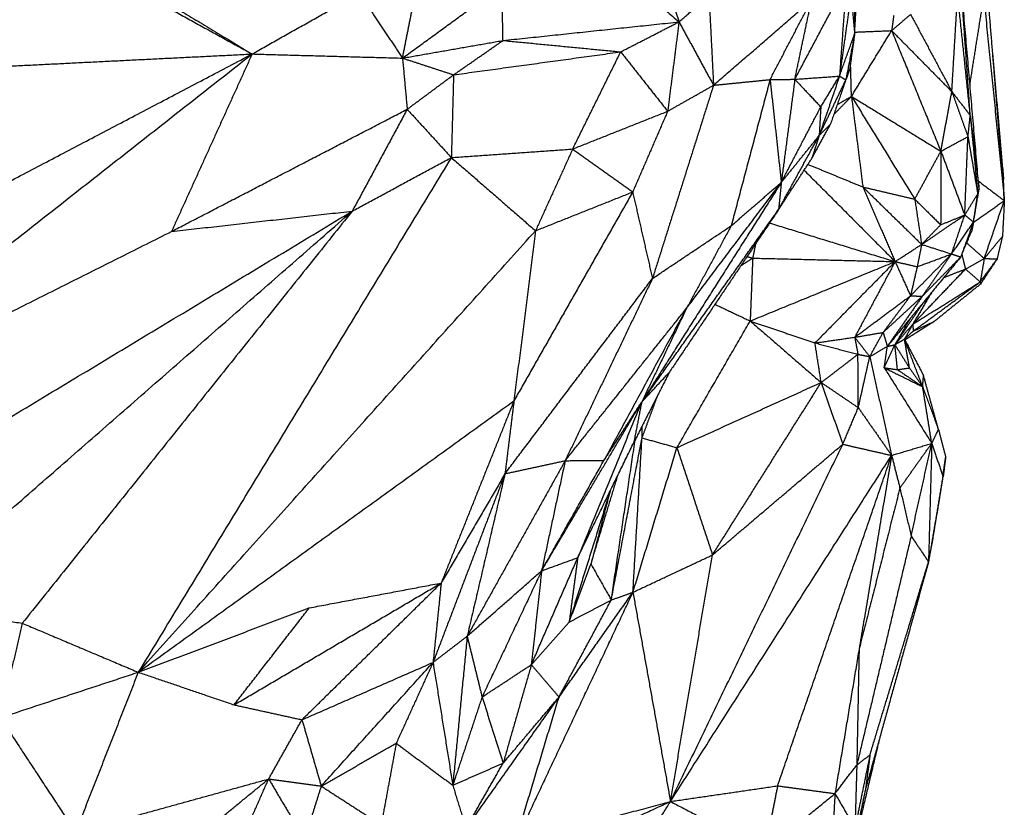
# Model space of a CAD drawing. Header units: millimetres. Extents: x 37.9 to 74.1, y 0 to 92.1.
# Tile 46 of 51: x 61.1 to 65.5, y 73.1 to 76.6. Entities that reach past the tile are written whole.
import ezdxf

# ---------------------------------------------------------------- set-up
doc = ezdxf.new("R2010")
doc.units = ezdxf.units.MM
doc.header["$MEASUREMENT"] = 0
doc.layers.add('Make2D$visible$lines', color=7, linetype='Continuous', true_color=0x000000)

msp = doc.modelspace()

# ---------------------------------------------------------------- linework, layer by layer
at = {"layer": 'Make2D$visible$lines'}
for points in [[(63.8613, 77.1644), (63.9509, 76.8853), (64.0405, 76.6063)], [(60.975, 76.4056), (61.084, 76.6976), (61.193, 76.9896)], [(61.193, 76.9896), (61.6707, 76.7268), (62.1485, 76.464)], [(63.584, 77.0027), (63.8123, 76.8045), (64.0405, 76.6063)], [(64.819, 76.5534), (64.8284, 76.7176), (64.8378, 76.8817)], [(61.5351, 76.8348), (61.8418, 76.6494), (62.1485, 76.464)], [(64.8179, 76.8336), (64.8184, 76.6935), (64.819, 76.5534)], [(65.3308, 76.2029), (65.3095, 76.5074), (65.2881, 76.812)], [(65.3999, 76.8354), (65.4412, 76.3247), (65.4825, 75.814)], [(64.554, 76.3519), (64.6679, 76.566), (64.7818, 76.7801)], [(64.7818, 76.7801), (64.7669, 76.573), (64.752, 76.3659)], [(65.3707, 75.8654), (65.3305, 76.3268), (65.2902, 76.7882)], [(62.1485, 76.464), (62.3859, 76.5981), (62.6232, 76.7323)], [(62.6232, 76.7323), (62.7191, 76.5891), (62.815, 76.4458)], [(62.815, 76.4458), (63.0354, 76.6061), (63.2557, 76.7664)], [(62.815, 76.4458), (62.844, 76.5916), (62.873, 76.7375)], [(63.2606, 76.5239), (63.2582, 76.6451), (63.2557, 76.7664)], [(64.8028, 76.726), (64.7774, 76.5459), (64.752, 76.3659)], [(64.8028, 76.726), (64.8109, 76.6397), (64.819, 76.5534)], [(65.25, 76.297), (65.2628, 76.5139), (65.2756, 76.7309)], [(65.3316, 76.1913), (65.3036, 76.4611), (65.2756, 76.7309)], [(64.0405, 76.6063), (64.107, 76.6637), (64.1735, 76.7211)], [(64.1735, 76.7211), (64.1835, 76.5232), (64.1936, 76.3254)], [(64.1936, 76.3254), (64.4108, 76.5141), (64.6281, 76.7027)], [(64.4442, 76.3505), (64.5362, 76.5266), (64.6281, 76.7027)], [(64.554, 76.3519), (64.591, 76.5273), (64.6281, 76.7027)], [(65.3302, 76.3298), (65.3608, 76.5221), (65.3915, 76.7145)], [(65.3915, 76.7145), (65.437, 76.2642), (65.4825, 75.814)], [(64.9831, 76.5677), (65.0252, 76.6036), (65.0673, 76.6396)], [(65.0673, 76.6396), (65.1586, 76.4683), (65.25, 76.297)], [(63.2606, 76.5239), (63.6505, 76.5651), (64.0405, 76.6063)], [(63.7821, 76.4735), (63.9113, 76.5399), (64.0405, 76.6063)], [(64.0405, 76.6063), (64.0154, 76.4082), (63.9903, 76.2102)], [(64.0405, 76.6063), (64.117, 76.4659), (64.1936, 76.3254)], [(64.9922, 76.634), (64.9877, 76.6008), (64.9831, 76.5677)], [(64.752, 76.3659), (64.7855, 76.4596), (64.819, 76.5534)], [(64.819, 76.5534), (64.7995, 76.4514), (64.7801, 76.3494)], [(64.819, 76.5534), (64.8079, 76.4745), (64.7968, 76.3956)], [(64.805, 76.276), (64.8941, 76.4218), (64.9831, 76.5677)], [(64.8194, 76.5609), (64.9013, 76.5643), (64.9831, 76.5677)], [(64.9831, 76.5677), (65.1166, 76.4323), (65.25, 76.297)], [(64.9831, 76.5677), (65.0922, 76.3002), (65.2013, 76.0328)], [(62.815, 76.4458), (63.0378, 76.4848), (63.2606, 76.5239)], [(63.0414, 76.3717), (63.151, 76.4478), (63.2606, 76.5239)], [(63.2606, 76.5239), (63.5213, 76.4987), (63.7821, 76.4735)], [(60.0075, 74.7828), (61.078, 75.6234), (62.1485, 76.464)], [(60.5271, 75.612), (61.3378, 76.038), (62.1485, 76.464)], [(60.975, 76.4056), (61.5617, 76.4348), (62.1485, 76.464)], [(62.1485, 76.464), (61.9699, 76.0705), (61.7913, 75.6771)], [(62.1485, 76.464), (62.4817, 76.4549), (62.815, 76.4458)], [(63.0414, 76.3717), (63.4117, 76.4226), (63.7821, 76.4735)], [(63.5695, 76.0428), (63.6758, 76.2581), (63.7821, 76.4735)], [(63.7821, 76.4735), (63.8862, 76.3418), (63.9903, 76.2102)], [(65.4303, 76.4645), (65.4547, 76.1862), (65.4791, 75.908)], [(62.815, 76.4458), (62.8254, 76.3323), (62.8357, 76.2188)], [(62.815, 76.4458), (62.9282, 76.4087), (63.0414, 76.3717)], [(64.805, 76.276), (64.803, 76.3509), (64.801, 76.4259)], [(64.7801, 76.3494), (64.7884, 76.3725), (64.7968, 76.3956)], [(64.7968, 76.3956), (64.7891, 76.3742), (64.7815, 76.3527)], [(62.8357, 76.2188), (62.9385, 76.2953), (63.0414, 76.3717)], [(63.0414, 76.3717), (63.0364, 76.1883), (63.0315, 76.0049)], [(64.1936, 76.3254), (64.3189, 76.338), (64.4442, 76.3505)], [(64.4442, 76.3505), (64.3581, 76.0265), (64.272, 75.7024)], [(64.4442, 76.3505), (64.4991, 76.3512), (64.554, 76.3519)], [(64.4442, 76.3505), (64.4691, 76.1225), (64.4939, 75.8945)], [(64.554, 76.3519), (64.5239, 76.1232), (64.4939, 75.8945)], [(64.554, 76.3519), (64.653, 76.3589), (64.752, 76.3659)], [(64.554, 76.3519), (64.6115, 76.2905), (64.669, 76.2292)], [(64.752, 76.3659), (64.707, 76.2342), (64.662, 76.1026)], [(64.6626, 76.1039), (64.7214, 76.2266), (64.7801, 76.3494)], [(64.669, 76.2292), (64.7105, 76.2975), (64.752, 76.3659)], [(64.7781, 76.3437), (64.7446, 76.2472), (64.711, 76.1507)], [(64.752, 76.3659), (64.7661, 76.3576), (64.7801, 76.3494)], [(64.1936, 76.3254), (64.0582, 75.897), (63.9228, 75.4686)], [(63.9903, 76.2102), (64.0919, 76.2678), (64.1936, 76.3254)], [(65.2013, 76.0328), (65.2256, 76.1649), (65.25, 76.297)], [(65.25, 76.297), (65.2908, 76.2442), (65.3316, 76.1913)], [(65.25, 76.297), (65.2856, 76.1973), (65.3213, 76.0976)], [(64.7267, 76.1956), (64.7658, 76.2358), (64.805, 76.276)], [(64.7418, 76.2392), (64.7734, 76.2576), (64.805, 76.276)], [(64.805, 76.276), (64.9452, 76.0482), (65.0854, 75.8204)], [(64.805, 76.276), (65.0032, 76.1544), (65.2013, 76.0328)], [(64.805, 76.276), (64.8303, 76.0752), (64.8555, 75.8745)], [(61.7913, 75.6771), (62.3135, 75.948), (62.8357, 76.2188)], [(62.8357, 76.2188), (62.7141, 75.9932), (62.5924, 75.7675)], [(62.8357, 76.2188), (62.9336, 76.1119), (63.0315, 76.0049)], [(63.5695, 76.0428), (63.7799, 76.1265), (63.9903, 76.2102)], [(63.9903, 76.2102), (63.9128, 76.0312), (63.8353, 75.8522)], [(64.4939, 75.8945), (64.5814, 76.0619), (64.669, 76.2292)], [(64.669, 76.2292), (64.6655, 76.1659), (64.662, 76.1026)], [(65.3213, 76.0976), (65.3265, 76.1445), (65.3316, 76.1913)], [(65.3316, 76.1913), (65.3478, 76.0216), (65.364, 75.8518)], [(65.3316, 76.1913), (65.3512, 76.0283), (65.3707, 75.8654)], [(64.6297, 76.002), (64.6704, 76.0763), (64.711, 76.1507)], [(64.6631, 76.1036), (64.6871, 76.1271), (64.711, 76.1507)], [(64.4822, 75.7746), (64.5721, 75.9386), (64.662, 76.1026)], [(64.4939, 75.8945), (64.578, 75.9986), (64.662, 76.1026)], [(64.662, 76.1026), (64.6459, 76.0523), (64.6297, 76.002)], [(65.2013, 76.0328), (65.2613, 76.0652), (65.3213, 76.0976)], [(65.3073, 75.7502), (65.3143, 75.9239), (65.3213, 76.0976)], [(65.3213, 76.0976), (65.343, 75.9709), (65.3648, 75.8442)], [(63.0315, 76.0049), (63.3005, 76.0238), (63.5695, 76.0428)], [(63.5695, 76.0428), (63.4871, 75.8616), (63.4047, 75.6804)], [(63.5695, 76.0428), (63.7024, 75.9475), (63.8353, 75.8522)], [(65.0854, 75.8204), (65.1434, 75.9266), (65.2013, 76.0328)], [(65.2013, 76.0328), (65.2009, 75.8698), (65.2004, 75.7067)], [(65.2013, 76.0328), (65.2543, 75.8915), (65.3073, 75.7502)], [(63.0315, 76.0049), (62.3376, 74.8639), (61.6437, 73.723)], [(62.5924, 75.7675), (62.8119, 75.8862), (63.0315, 76.0049)], [(63.0315, 76.0049), (63.2181, 75.8427), (63.4047, 75.6804)], [(64.4822, 75.7746), (64.556, 75.8883), (64.6297, 76.002)], [(64.5952, 75.9488), (64.7969, 75.7462), (64.9986, 75.5436)], [(64.612, 75.9746), (64.7337, 75.9246), (64.8555, 75.8745)], [(65.3676, 75.9007), (65.4251, 75.8573), (65.4825, 75.814)], [(65.4825, 75.814), (65.4808, 75.861), (65.4791, 75.908)], [(63.8353, 75.8522), (63.5721, 75.3893), (63.309, 74.9264)], [(63.4047, 75.6804), (63.62, 75.7663), (63.8353, 75.8522)], [(63.8353, 75.8522), (63.879, 75.6604), (63.9228, 75.4686)], [(64.4939, 75.8945), (64.1844, 75.4074), (63.875, 74.9202)], [(64.0742, 75.3368), (64.284, 75.6157), (64.4939, 75.8945)], [(64.272, 75.7024), (64.3829, 75.7985), (64.4939, 75.8945)], [(64.4939, 75.8945), (64.4881, 75.8346), (64.4822, 75.7746)], [(64.8555, 75.8745), (64.9705, 75.8474), (65.0854, 75.8204)], [(64.8555, 75.8745), (64.9858, 75.7472), (65.1161, 75.6198)], [(64.8555, 75.8745), (64.927, 75.7091), (64.9986, 75.5436)], [(65.3458, 75.7188), (65.3583, 75.7921), (65.3707, 75.8654)], [(65.3648, 75.8442), (65.3677, 75.8548), (65.3707, 75.8654)], [(65.0854, 75.8204), (65.1008, 75.7201), (65.1161, 75.6198)], [(65.0854, 75.8204), (65.1429, 75.7636), (65.2004, 75.7067)], [(65.3073, 75.7502), (65.336, 75.7972), (65.3648, 75.8442)], [(65.3458, 75.7188), (65.3553, 75.7815), (65.3648, 75.8442)], [(65.3464, 75.718), (65.4144, 75.766), (65.4825, 75.814)], [(65.3936, 75.5573), (65.438, 75.6856), (65.4825, 75.814)], [(65.4825, 75.814), (65.4785, 75.7347), (65.4744, 75.6554)], [(60.1251, 74.2798), (61.3588, 75.0236), (62.5924, 75.7675)], [(60.597, 74.0231), (61.5947, 74.8953), (62.5924, 75.7675)], [(62.5924, 75.7675), (61.861, 74.8538), (61.1296, 73.9402)], [(61.7913, 75.6771), (62.1919, 75.7223), (62.5924, 75.7675)], [(63.875, 74.9202), (64.1786, 75.3474), (64.4822, 75.7746)], [(64.4822, 75.7746), (64.2402, 75.4142), (63.9981, 75.0537)], [(65.1161, 75.6198), (65.2117, 75.685), (65.3073, 75.7502)], [(65.2004, 75.7067), (65.2538, 75.7285), (65.3073, 75.7502)], [(65.2487, 75.5773), (65.278, 75.6637), (65.3073, 75.7502)], [(65.3073, 75.7502), (65.3265, 75.7345), (65.3458, 75.7188)], [(61.6437, 73.723), (62.5242, 74.7017), (63.4047, 75.6804)], [(63.4047, 75.6804), (63.3568, 75.3034), (63.309, 74.9264)], [(63.9228, 75.4686), (64.0974, 75.5855), (64.272, 75.7024)], [(64.272, 75.7024), (64.1731, 75.5196), (64.0742, 75.3368)], [(64.442, 75.7147), (64.7203, 75.6291), (64.9986, 75.5436)], [(65.1161, 75.6198), (65.1582, 75.6633), (65.2004, 75.7067)], [(65.2487, 75.5773), (65.2972, 75.648), (65.3457, 75.7187)], [(65.3457, 75.7185), (65.3175, 75.6414), (65.2892, 75.5642)], [(65.2941, 75.5755), (65.3162, 75.6274), (65.3383, 75.6792)], [(65.3458, 75.7185), (65.342, 75.6989), (65.3383, 75.6792)], [(60.0075, 74.7828), (60.8994, 75.23), (61.7913, 75.6771)], [(65.3936, 75.5573), (65.434, 75.6064), (65.4744, 75.6554)], [(65.4744, 75.6554), (65.4625, 75.6054), (65.4506, 75.5554)], [(64.3799, 75.6222), (64.3736, 75.5906), (64.3673, 75.559)], [(64.9986, 75.5436), (65.0573, 75.5817), (65.1161, 75.6198)], [(65.1161, 75.6198), (65.1063, 75.5704), (65.0965, 75.5209)], [(65.1161, 75.6198), (65.1824, 75.5986), (65.2487, 75.5773)], [(65.3157, 75.6263), (65.3546, 75.5918), (65.3936, 75.5573)], [(64.3151, 75.5258), (64.3412, 75.5424), (64.3673, 75.559)], [(64.3423, 75.5662), (64.3548, 75.5626), (64.3673, 75.559)], [(64.3673, 75.559), (64.3616, 75.4196), (64.356, 75.2803)], [(64.3673, 75.559), (64.6829, 75.5513), (64.9986, 75.5436)], [(65.2892, 75.5642), (65.1266, 75.3659), (64.9639, 75.1677)], [(65.0668, 75.3921), (65.1578, 75.4847), (65.2487, 75.5773)], [(65.0965, 75.5209), (65.1726, 75.5491), (65.2487, 75.5773)], [(65.2487, 75.5773), (65.1839, 75.4836), (65.1191, 75.39)], [(65.1191, 75.39), (65.2042, 75.4771), (65.2892, 75.5642)], [(65.2487, 75.5773), (65.269, 75.5707), (65.2892, 75.5642)], [(65.2941, 75.5755), (65.3022, 75.5431), (65.3103, 75.5106)], [(65.3103, 75.5106), (65.3519, 75.534), (65.3936, 75.5573)], [(65.3936, 75.5573), (65.3846, 75.5055), (65.3757, 75.4537)], [(65.3757, 75.4537), (65.4131, 75.5045), (65.4506, 75.5554)], [(65.4506, 75.5554), (65.4139, 75.4997), (65.3773, 75.444)], [(65.3936, 75.5573), (65.4221, 75.5564), (65.4506, 75.5554)], [(64.356, 75.2803), (64.6773, 75.4119), (64.9986, 75.5436)], [(64.9986, 75.5436), (64.821, 75.3632), (64.6434, 75.1829)], [(64.9986, 75.5436), (64.909, 75.3759), (64.8194, 75.2082)], [(64.9986, 75.5436), (65.0475, 75.5323), (65.0965, 75.5209)], [(64.9986, 75.5436), (65.0327, 75.4678), (65.0668, 75.3921)], [(65.0965, 75.5209), (65.0816, 75.4565), (65.0668, 75.3921)], [(65.077, 75.2659), (65.1936, 75.3883), (65.3103, 75.5106)], [(65.2142, 75.4727), (65.2622, 75.4917), (65.3103, 75.5106)], [(65.3103, 75.5106), (65.343, 75.4822), (65.3757, 75.4537)], [(63.2693, 74.6031), (63.5961, 75.0359), (63.9228, 75.4686)], [(63.9228, 75.4686), (63.7295, 75.0648), (63.5361, 74.6609)], [(65.077, 75.2659), (65.2263, 75.3598), (65.3757, 75.4537)], [(65.0785, 75.2352), (65.2271, 75.3445), (65.3757, 75.4537)], [(65.3773, 75.444), (65.2745, 75.3609), (65.1717, 75.2779)], [(65.3757, 75.4537), (65.3765, 75.4488), (65.3773, 75.444)], [(64.8194, 75.2082), (64.9431, 75.3002), (65.0668, 75.3921)], [(65.0668, 75.3921), (65.0061, 75.3108), (64.9455, 75.2296)], [(64.9455, 75.2296), (65.0323, 75.3098), (65.1191, 75.39)], [(65.1191, 75.39), (65.0415, 75.2788), (64.9639, 75.1677)], [(65.0668, 75.3921), (65.0929, 75.391), (65.1191, 75.39)], [(65.1592, 75.4057), (65.1181, 75.3358), (65.077, 75.2659)], [(63.5361, 74.6609), (63.8051, 74.9988), (64.0742, 75.3368)], [(64.0742, 75.3368), (63.891, 74.9993), (63.7078, 74.6617)], [(64.0742, 75.3368), (63.9746, 75.1285), (63.875, 74.9202)], [(64.2, 75.3543), (64.278, 75.3173), (64.356, 75.2803)], [(64.9976, 75.1751), (65.0631, 75.2718), (65.1287, 75.3685)], [(65.0648, 75.2907), (65.0312, 75.2329), (64.9976, 75.1751)], [(64.0316, 74.7185), (64.1938, 74.9994), (64.356, 75.2803)], [(64.356, 75.2803), (64.5134, 75.1439), (64.6708, 75.0075)], [(64.356, 75.2803), (64.4997, 75.2316), (64.6434, 75.1829)], [(64.9976, 75.1751), (65.0373, 75.2205), (65.077, 75.2659)], [(65.077, 75.2659), (65.0584, 75.2329), (65.0399, 75.1998)], [(65.1717, 75.2779), (65.1068, 75.2369), (65.0419, 75.196)], [(65.077, 75.2659), (65.0777, 75.2506), (65.0785, 75.2352)], [(65.0785, 75.2352), (65.1251, 75.2566), (65.1717, 75.2779)], [(64.6434, 75.1829), (64.7314, 75.1956), (64.8194, 75.2082)], [(64.8194, 75.2082), (64.8824, 75.2189), (64.9455, 75.2296)], [(64.8194, 75.2082), (64.8266, 75.1703), (64.8338, 75.1324)], [(64.8194, 75.2082), (64.8527, 75.1653), (64.8861, 75.1223)], [(64.8861, 75.1223), (64.9158, 75.1759), (64.9455, 75.2296)], [(64.9455, 75.2296), (64.9547, 75.1986), (64.9639, 75.1677)], [(64.9976, 75.1751), (65.0187, 75.1875), (65.0399, 75.1998)], [(65.0399, 75.1998), (65.0592, 75.2175), (65.0785, 75.2352)], [(65.0622, 75.0722), (65.051, 75.136), (65.0399, 75.1998)], [(65.1207, 74.9886), (65.0803, 75.0942), (65.0399, 75.1998)], [(65.0399, 75.1998), (65.0821, 75.1191), (65.1244, 75.0384)], [(64.6434, 75.1829), (64.7386, 75.1577), (64.8338, 75.1324)], [(64.6708, 75.0075), (64.6571, 75.0952), (64.6434, 75.1829)], [(64.8861, 75.1223), (64.925, 75.145), (64.9639, 75.1677)], [(64.9503, 75.0729), (64.9739, 75.124), (64.9976, 75.1751)], [(64.9503, 75.0729), (64.9571, 75.1203), (64.9639, 75.1677)], [(64.9639, 75.1677), (64.9808, 75.1714), (64.9976, 75.1751)], [(64.9976, 75.1751), (65.0299, 75.1236), (65.0622, 75.0721)], [(65.009, 75.0645), (65.0033, 75.1198), (64.9976, 75.1751)], [(64.6708, 75.0075), (64.7523, 75.0699), (64.8338, 75.1324)], [(64.8338, 75.1324), (64.8599, 75.1274), (64.8861, 75.1223)], [(64.8353, 74.896), (64.8346, 75.0142), (64.8338, 75.1324)], [(64.8353, 74.896), (64.8607, 75.0091), (64.8861, 75.1223)], [(64.8861, 75.1223), (64.9346, 74.9033), (64.9831, 74.6843)], [(64.9503, 75.0729), (64.9796, 75.0687), (65.009, 75.0645)], [(64.9503, 75.0729), (65.0355, 75.0308), (65.1207, 74.9886)], [(64.9503, 75.0729), (65.0556, 74.9054), (65.1609, 74.7379)], [(65.009, 75.0645), (65.0356, 75.0683), (65.0622, 75.0721)], [(65.0623, 75.0721), (65.0915, 75.0303), (65.1207, 74.9886)], [(63.9981, 75.0537), (63.919, 74.8973), (63.8399, 74.7409)], [(63.875, 74.9202), (63.9366, 74.987), (63.9981, 75.0537)], [(65.009, 75.0645), (65.0649, 75.0266), (65.1207, 74.9886)], [(65.1207, 74.9886), (65.1226, 75.0135), (65.1244, 75.0384)], [(65.1906, 74.799), (65.1575, 74.9187), (65.1244, 75.0384)], [(64.0316, 74.7185), (64.3512, 74.863), (64.6708, 75.0075)], [(64.1889, 74.243), (64.4298, 74.6252), (64.6708, 75.0075)], [(64.6708, 75.0075), (64.7186, 74.8706), (64.7665, 74.7338)], [(64.6708, 75.0075), (64.753, 74.9517), (64.8353, 74.896)], [(65.1207, 74.9886), (65.1556, 74.8938), (65.1906, 74.7991)], [(65.1609, 74.7379), (65.1408, 74.8633), (65.1207, 74.9886)], [(63.8766, 74.762), (63.9122, 74.8582), (63.9479, 74.9544)], [(61.6437, 73.723), (62.4764, 74.3247), (63.309, 74.9264)], [(63.309, 74.9264), (63.1477, 74.5224), (62.9864, 74.1185)], [(63.309, 74.9264), (63.2891, 74.7648), (63.2693, 74.6031)], [(63.4317, 74.1728), (63.6507, 74.542), (63.8697, 74.9113)], [(63.875, 74.9202), (63.7334, 74.5756), (63.5917, 74.231)], [(63.7078, 74.6617), (63.7914, 74.791), (63.875, 74.9202)], [(63.875, 74.9202), (63.8574, 74.8305), (63.8399, 74.7409)], [(64.7665, 74.7338), (64.8009, 74.8149), (64.8353, 74.896)], [(64.8353, 74.896), (64.9092, 74.7901), (64.9831, 74.6843)], [(63.8758, 74.812), (63.8762, 74.787), (63.8766, 74.762)], [(63.7403, 74.0432), (63.8084, 74.4026), (63.8766, 74.762)], [(63.8766, 74.762), (63.9541, 74.7402), (64.0316, 74.7185)], [(65.1609, 74.7379), (65.1757, 74.7683), (65.1904, 74.7987)], [(65.1906, 74.799), (65.2066, 74.7382), (65.2227, 74.6773)], [(63.5917, 74.231), (63.7158, 74.4859), (63.8399, 74.7409)], [(63.7403, 74.0432), (63.7934, 74.3994), (63.8465, 74.7557)], [(63.8364, 74.0775), (63.8563, 74.416), (63.8762, 74.7545)], [(63.8364, 74.0775), (63.934, 74.398), (64.0316, 74.7185)], [(64.0027, 73.15), (64.3846, 73.9419), (64.7665, 74.7338)], [(64.0316, 74.7185), (64.1102, 74.4807), (64.1889, 74.243)], [(64.1889, 74.243), (64.4777, 74.4884), (64.7665, 74.7338)], [(64.7665, 74.7338), (64.8748, 74.709), (64.9831, 74.6843)], [(64.9831, 74.6843), (65.072, 74.7111), (65.1609, 74.7379)], [(65.0197, 74.5396), (65.0903, 74.6387), (65.1609, 74.7379)], [(65.0696, 74.3271), (65.1152, 74.5325), (65.1609, 74.7379)], [(65.1609, 74.7379), (65.1537, 74.4752), (65.1465, 74.2125)], [(65.1609, 74.7379), (65.1855, 74.6649), (65.2101, 74.592)], [(64.0027, 73.15), (64.4929, 73.9172), (64.9831, 74.6843)], [(64.4777, 73.2194), (64.7304, 73.9518), (64.9831, 74.6843)], [(64.9831, 74.6843), (64.9109, 74.2548), (64.8388, 73.8252)], [(64.9831, 74.6843), (65.0014, 74.6119), (65.0197, 74.5396)], [(65.2101, 74.592), (65.2164, 74.6347), (65.2227, 74.6773)], [(65.2227, 74.6773), (65.217, 74.633), (65.2114, 74.5887)], [(63.5361, 74.6609), (63.3189, 74.2718), (63.1016, 73.8826)], [(63.2693, 74.6031), (63.4027, 74.632), (63.5361, 74.6609)], [(63.4317, 74.1728), (63.5697, 74.4173), (63.7078, 74.6617)], [(63.5361, 74.6609), (63.4839, 74.4168), (63.4317, 74.1728)], [(63.5361, 74.6609), (63.622, 74.6613), (63.7078, 74.6617)], [(63.2693, 74.6031), (63.1098, 74.1848), (62.9504, 73.7665)], [(63.2693, 74.6031), (63.1278, 74.3608), (62.9864, 74.1185)], [(63.2693, 74.6031), (63.1855, 74.2429), (63.1016, 73.8826)], [(63.6502, 74.2022), (63.7103, 74.4002), (63.7704, 74.5982)], [(65.2101, 74.592), (65.1783, 74.4022), (65.1465, 74.2125)], [(65.163, 74.2949), (65.1872, 74.4418), (65.2114, 74.5887)], [(65.2101, 74.592), (65.2108, 74.5903), (65.2114, 74.5887)], [(63.7349, 74.5251), (63.6445, 74.2362), (63.5542, 73.9472)], [(63.7349, 74.5251), (63.6926, 74.3636), (63.6502, 74.2022)], [(65.0197, 74.5396), (64.9293, 74.1824), (64.8388, 73.8252)], [(65.0197, 74.5396), (65.0447, 74.4333), (65.0696, 74.3271)], [(65.0696, 74.3271), (64.9492, 73.8194), (64.8287, 73.3117)], [(65.0696, 74.3271), (65.108, 74.2698), (65.1465, 74.2125)], [(65.1465, 74.2125), (65.1547, 74.2537), (65.163, 74.2949)], [(63.8364, 74.0775), (64.0127, 74.1603), (64.1889, 74.243)], [(64.0027, 73.15), (64.0958, 73.6965), (64.1889, 74.243)], [(63.386, 73.7563), (63.4889, 73.9936), (63.5917, 74.231)], [(63.4317, 74.1728), (63.5117, 74.2019), (63.5917, 74.231)], [(63.5917, 74.231), (63.5727, 74.0881), (63.5536, 73.9453)], [(63.5543, 73.9472), (63.6023, 74.0747), (63.6502, 74.2022)], [(63.6502, 74.2022), (63.6953, 74.1227), (63.7403, 74.0432)], [(65.1465, 74.2125), (65.0071, 73.7095), (64.8677, 73.2064)], [(64.8871, 73.3567), (65.0168, 73.7846), (65.1465, 74.2125)], [(63.1016, 73.8826), (63.2666, 74.0277), (63.4317, 74.1728)], [(63.4317, 74.1728), (63.2997, 73.893), (63.1677, 73.6131)], [(63.4317, 74.1728), (63.4088, 73.9645), (63.386, 73.7563)], [(62.0684, 73.5784), (62.5274, 73.8484), (62.9864, 74.1185)], [(62.3694, 73.5122), (62.6779, 73.8153), (62.9864, 74.1185)], [(62.4019, 74.0084), (62.6942, 74.0634), (62.9864, 74.1185)], [(62.9864, 74.1185), (62.9684, 73.9425), (62.9504, 73.7665)], [(63.3129, 72.9637), (63.5747, 73.5206), (63.8364, 74.0775)], [(63.5088, 73.6131), (63.6726, 73.8453), (63.8364, 74.0775)], [(63.7403, 74.0432), (63.7883, 74.0604), (63.8364, 74.0775)], [(63.8364, 74.0775), (63.9196, 73.6138), (64.0027, 73.15)], [(60.597, 74.0231), (60.8633, 73.9816), (61.1296, 73.9402)], [(63.5088, 73.6131), (63.6246, 73.8281), (63.7403, 74.0432)], [(63.5536, 73.9453), (63.6469, 73.9942), (63.7403, 74.0432)], [(61.6437, 73.723), (62.0228, 73.8657), (62.4019, 74.0084)], [(62.0684, 73.5784), (62.2352, 73.7934), (62.4019, 74.0084)], [(61.1296, 73.9402), (61.0809, 73.7308), (61.0321, 73.5215)], [(61.1296, 73.9402), (61.3867, 73.8316), (61.6437, 73.723)], [(63.386, 73.7563), (63.4698, 73.8508), (63.5536, 73.9453)], [(62.9504, 73.7665), (63.026, 73.8246), (63.1016, 73.8826)], [(63.1016, 73.8826), (63.0697, 73.5523), (63.0378, 73.222)], [(63.1016, 73.8826), (63.1347, 73.7479), (63.1677, 73.6131)], [(64.8388, 73.8252), (64.7853, 73.5051), (64.7319, 73.1849)], [(64.8388, 73.8252), (64.8337, 73.5685), (64.8287, 73.3117)], [(62.3694, 73.5122), (62.6599, 73.6393), (62.9504, 73.7665)], [(62.4546, 73.2183), (62.7025, 73.4924), (62.9504, 73.7665)], [(62.9504, 73.7665), (62.8687, 73.5872), (62.7871, 73.408)], [(62.9504, 73.7665), (62.9941, 73.4942), (63.0378, 73.222)], [(61.0321, 73.5215), (61.3379, 73.6222), (61.6437, 73.723)], [(61.6437, 73.723), (61.5048, 73.3683), (61.3658, 73.0135)], [(61.6437, 73.723), (61.8561, 73.6507), (62.0684, 73.5784)], [(63.1677, 73.6131), (63.2769, 73.6847), (63.386, 73.7563)], [(63.386, 73.7563), (63.3236, 73.5382), (63.2611, 73.32)], [(63.386, 73.7563), (63.4474, 73.6847), (63.5088, 73.6131)], [(63.1677, 73.6131), (63.1028, 73.4176), (63.0378, 73.222)], [(63.0963, 73.0305), (63.3026, 73.3218), (63.5088, 73.6131)], [(63.1677, 73.6131), (63.2144, 73.4666), (63.2611, 73.32)], [(63.2611, 73.32), (63.385, 73.4665), (63.5088, 73.6131)], [(63.3129, 72.9637), (63.4109, 73.2884), (63.5088, 73.6131)], [(62.0684, 73.5784), (62.2189, 73.5453), (62.3694, 73.5122)], [(61.0321, 73.5215), (61.1989, 73.2675), (61.3658, 73.0135)], [(62.2219, 73.25), (62.2957, 73.3811), (62.3694, 73.5122)], [(62.3694, 73.5122), (62.412, 73.3653), (62.4546, 73.2183)], [(62.4546, 73.2183), (62.6209, 73.3132), (62.7871, 73.408)], [(62.7871, 73.408), (62.7538, 73.2272), (62.7205, 73.0465)], [(62.7871, 73.408), (62.9124, 73.315), (63.0378, 73.222)], [(64.9281, 73.4243), (64.868, 73.1716), (64.808, 72.919)], [(64.8871, 73.3567), (64.8538, 73.1946), (64.8205, 73.0326)], [(64.8287, 73.3117), (64.8579, 73.3342), (64.8871, 73.3567)], [(64.8871, 73.3567), (64.8774, 73.2816), (64.8677, 73.2064)], [(63.0378, 73.222), (63.1494, 73.271), (63.2611, 73.32)], [(63.0963, 73.0305), (63.1787, 73.1752), (63.2611, 73.32)], [(64.7319, 73.1849), (64.7803, 73.2483), (64.8287, 73.3117)], [(64.8287, 73.3117), (64.8246, 73.1721), (64.8205, 73.0326)], [(61.3658, 73.0135), (61.7939, 73.1317), (62.2219, 73.25)], [(61.6217, 72.7598), (61.9218, 73.0049), (62.2219, 73.25)], [(62.063, 72.8911), (62.1424, 73.0705), (62.2219, 73.25)], [(62.2219, 73.25), (62.3012, 73.1158), (62.3804, 72.9815)], [(62.2219, 73.25), (62.3383, 73.2342), (62.4546, 73.2183)], [(62.4546, 73.2183), (62.4175, 73.0999), (62.3804, 72.9815)], [(62.4546, 73.2183), (62.5875, 73.1324), (62.7205, 73.0465)], [(63.0378, 73.222), (63.067, 73.1262), (63.0963, 73.0305)], [(64.0027, 73.15), (64.2402, 73.1847), (64.4777, 73.2194)], [(64.4777, 73.2194), (64.449, 73.0752), (64.4203, 72.931)], [(64.4777, 73.2194), (64.6048, 73.2021), (64.7319, 73.1849)], [(64.8677, 73.2064), (64.8384, 73.0674), (64.809, 72.9284)], [(62.8956, 72.6398), (63.4485, 72.8946), (64.0013, 73.1494)], [(63.3129, 72.9637), (63.6578, 73.0568), (64.0027, 73.15)], [(63.5641, 72.4423), (63.7834, 72.7962), (64.0027, 73.15)], [(64.0027, 73.15), (64.2115, 73.0405), (64.4203, 72.931)], [(64.4203, 72.931), (64.5761, 73.0579), (64.7319, 73.1849)], [(64.7319, 73.1849), (64.7183, 72.9472), (64.7048, 72.7095)], [(64.7319, 73.1849), (64.7762, 73.1087), (64.8205, 73.0326)]]:
    msp.add_open_spline(points, degree=2, dxfattribs=at)

doc.saveas('drawing.dxf')
